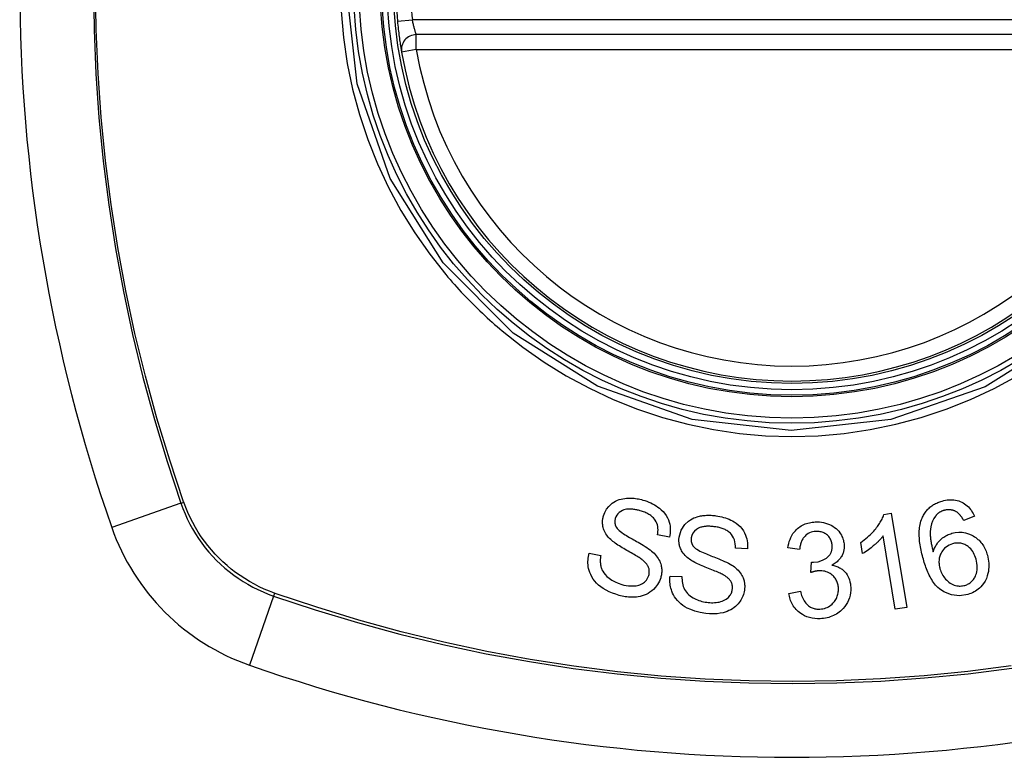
# Model space of a CAD drawing. Header units: inches. Extents: x 5 to 143, y 9 to 75.
# Tile 83 of 125: x 75.315 to 76.093, y 30.513 to 31.096. Entities that reach past the tile are written whole.
import ezdxf

# ---------------------------------------------------------------- set-up
doc = ezdxf.new("R2010")
doc.units = ezdxf.units.IN
doc.header["$MEASUREMENT"] = 0
doc.layers.add('Visible Edges(ANSI)', color=7, linetype='Continuous', lineweight=25)
doc.layers.add('Visible Tangent Edges(ANSI)', color=7, linetype='Continuous', lineweight=25)

msp = doc.modelspace()

# ---------------------------------------------------------------- linework, layer by layer
at = {"layer": 'Visible Edges(ANSI)'}
for p, q in [((76.22216, 31.08371), (75.62856, 31.08371)), ((75.99809, 30.70462), (76.00395, 30.70558)), ((76.00395, 30.70558), (76.01616, 30.63129)), ((76.06974, 30.7032), (76.06116, 30.69997)), ((75.82858, 30.68676), (75.81925, 30.68866)), ((75.9812, 30.67375), (75.97976, 30.68255)), ((76.00708, 30.6298), (75.99757, 30.68768)), ((75.89023, 30.67754), (75.88073, 30.67812)), ((75.93149, 30.67707), (75.92222, 30.6783)), ((75.76509, 30.67398), (75.77432, 30.67217)), ((75.94041, 30.65883), (75.941, 30.66693)), ((75.82914, 30.65605), (75.83853, 30.65554)), ((75.92298, 30.64234), (75.93211, 30.64397)), ((76.01616, 30.63129), (76.00708, 30.6298))]:
    msp.add_line(p, q, dxfattribs=at)
at = {"layer": 'Visible Edges(ANSI)', "flags": 128}
for points in [[(75.61368, 31.09444), (75.61383, 31.09284), (75.61399, 31.09125), (75.61416, 31.08968), (75.61433, 31.08812), (75.6145, 31.08659), (75.61468, 31.08509), (75.61486, 31.08363), (75.61505, 31.08221), (75.61523, 31.08085), (75.61541, 31.07954), (75.61559, 31.07829), (75.61576, 31.07712), (75.61593, 31.07602), (75.61608, 31.075), (75.61623, 31.07406), (75.61637, 31.0732), (75.61649, 31.07244), (75.6166, 31.07177), (75.6167, 31.0712), (75.61677, 31.07073), (75.61684, 31.07037), (75.61688, 31.0701), (75.61691, 31.06994), (75.61692, 31.06989)], [(75.77646, 30.70349), (75.77751, 30.7063), (75.779, 30.70892), (75.78068, 30.71106), (75.78223, 30.71259), (75.78348, 30.7136), (75.78474, 30.71446), (75.78606, 30.71521), (75.78746, 30.71586), (75.78891, 30.7164), (75.79038, 30.71683), (75.79183, 30.71715), (75.79325, 30.71737), (75.79462, 30.71752), (75.79593, 30.71759), (75.79717, 30.71762), (75.79835, 30.7176), (75.79952, 30.71754), (75.80069, 30.71744), (75.80186, 30.7173), (75.80302, 30.71713), (75.80418, 30.71692), (75.80533, 30.71667), (75.80647, 30.71639), (75.80761, 30.71608)], [(75.80761, 30.71608), (75.8092, 30.7156), (75.81077, 30.71506), (75.81232, 30.71447), (75.81384, 30.71381), (75.81532, 30.7131), (75.81677, 30.71232), (75.81818, 30.71147), (75.81954, 30.71056), (75.82087, 30.70956), (75.82221, 30.70842), (75.82355, 30.70711), (75.82484, 30.70562), (75.82604, 30.70393), (75.82706, 30.70213), (75.82785, 30.70037), (75.82843, 30.69867), (75.82883, 30.69706), (75.8291, 30.69555), (75.82925, 30.69408), (75.82931, 30.6926), (75.82926, 30.69113), (75.82912, 30.68967), (75.8289, 30.68821), (75.82858, 30.68676)], [(76.02832, 30.70185), (76.02868, 30.70265), (76.02907, 30.70344), (76.02948, 30.70422), (76.02992, 30.70498), (76.0304, 30.70572), (76.0309, 30.70645), (76.03143, 30.70716), (76.032, 30.70785), (76.03258, 30.70852), (76.0332, 30.70915), (76.03384, 30.70977), (76.03451, 30.71036), (76.0352, 30.71092), (76.03593, 30.71146), (76.03667, 30.71197), (76.03743, 30.71245), (76.03822, 30.7129), (76.03901, 30.71332), (76.03983, 30.71372), (76.04066, 30.71409), (76.0415, 30.71443), (76.04236, 30.71474), (76.04322, 30.71503), (76.04409, 30.71529)], [(76.04409, 30.71529), (76.0454, 30.71564), (76.04671, 30.71592), (76.04804, 30.71613), (76.04938, 30.71628), (76.05072, 30.71634), (76.05206, 30.71633), (76.05339, 30.71622), (76.0547, 30.71603), (76.05598, 30.71575), (76.05723, 30.71539), (76.05846, 30.71494), (76.05965, 30.7144), (76.0608, 30.71379), (76.0619, 30.71311), (76.06294, 30.71236), (76.06393, 30.71153), (76.06487, 30.71064), (76.06574, 30.7097), (76.06655, 30.70871), (76.0673, 30.70768), (76.06799, 30.7066), (76.06863, 30.7055), (76.06921, 30.70436), (76.06974, 30.7032)], [(75.80558, 30.70756), (75.80487, 30.70776), (75.80416, 30.70795), (75.80344, 30.70812), (75.80272, 30.70828), (75.802, 30.70843), (75.80128, 30.70856), (75.80055, 30.70867), (75.79982, 30.70877), (75.79908, 30.70885), (75.79834, 30.7089), (75.7976, 30.70893), (75.79686, 30.70893), (75.79612, 30.7089), (75.79539, 30.70884), (75.79464, 30.70874), (75.79372, 30.70856), (75.79264, 30.70824), (75.79143, 30.70776), (75.79015, 30.70707), (75.78895, 30.70623), (75.7879, 30.70524), (75.78701, 30.7041), (75.78632, 30.70286), (75.78583, 30.70151)], [(75.81925, 30.68866), (75.81945, 30.68996), (75.81956, 30.69127), (75.8196, 30.69259), (75.81953, 30.69391), (75.81936, 30.69521), (75.81907, 30.69649), (75.81866, 30.69774), (75.81812, 30.69895), (75.81747, 30.70008), (75.81677, 30.70106), (75.81605, 30.70189), (75.81535, 30.70259), (75.81466, 30.70319), (75.81393, 30.70374), (75.81318, 30.70427), (75.8124, 30.70475), (75.81159, 30.7052), (75.81077, 30.70562), (75.80993, 30.70601), (75.80908, 30.70637), (75.80822, 30.7067), (75.80735, 30.70701), (75.80647, 30.7073), (75.80558, 30.70756)], [(76.04562, 30.70788), (76.04529, 30.70778), (76.04496, 30.70768), (76.04463, 30.70756), (76.0443, 30.70744), (76.04398, 30.70731), (76.04366, 30.70717), (76.04335, 30.70702), (76.04304, 30.70687), (76.04273, 30.70671), (76.04243, 30.70654), (76.04214, 30.70636), (76.04185, 30.70617), (76.04156, 30.70598), (76.04128, 30.70577), (76.04101, 30.70557), (76.04075, 30.70535), (76.04049, 30.70513), (76.04024, 30.7049), (76.04, 30.70467), (76.03976, 30.70442), (76.03953, 30.70418), (76.03931, 30.70392), (76.03909, 30.70366), (76.03888, 30.70339)], [(76.05561, 30.70664), (76.05524, 30.70685), (76.05486, 30.70705), (76.05448, 30.70724), (76.05409, 30.70742), (76.05369, 30.70758), (76.05328, 30.70773), (76.05288, 30.70787), (76.05246, 30.70799), (76.05205, 30.7081), (76.05163, 30.70819), (76.05121, 30.70826), (76.05079, 30.70833), (76.05037, 30.70837), (76.04994, 30.7084), (76.04951, 30.70842), (76.04907, 30.70842), (76.04864, 30.7084), (76.0482, 30.70837), (76.04777, 30.70832), (76.04733, 30.70826), (76.0469, 30.70819), (76.04647, 30.7081), (76.04605, 30.708), (76.04562, 30.70788)], [(76.06116, 30.69997), (76.06098, 30.70028), (76.0608, 30.70059), (76.06062, 30.7009), (76.06043, 30.70122), (76.06024, 30.70153), (76.06004, 30.70184), (76.05984, 30.70215), (76.05963, 30.70246), (76.05942, 30.70276), (76.0592, 30.70306), (76.05898, 30.70336), (76.05876, 30.70365), (76.05853, 30.70394), (76.0583, 30.70422), (76.05806, 30.70449), (76.05782, 30.70476), (76.05757, 30.70502), (76.05731, 30.70527), (76.05705, 30.70553), (76.05678, 30.70577), (76.0565, 30.706), (76.05621, 30.70623), (76.05592, 30.70644), (76.05561, 30.70664)], [(75.78219, 30.68489), (75.78135, 30.68573), (75.78055, 30.6866), (75.77979, 30.6875), (75.77908, 30.68844), (75.77842, 30.68941), (75.77783, 30.69042), (75.77731, 30.69145), (75.77688, 30.69244), (75.77655, 30.69339), (75.77629, 30.69427), (75.7761, 30.69508), (75.77596, 30.69583), (75.77587, 30.6965), (75.7758, 30.69715), (75.77576, 30.69779), (75.77574, 30.69843), (75.77575, 30.69907), (75.77578, 30.69971), (75.77584, 30.70034), (75.77592, 30.70098), (75.77602, 30.70161), (75.77615, 30.70224), (75.77629, 30.70286), (75.77646, 30.70349)], [(75.78583, 30.70151), (75.78575, 30.70121), (75.78567, 30.70091), (75.78561, 30.7006), (75.78555, 30.70029), (75.78551, 30.69998), (75.78547, 30.69967), (75.78545, 30.69936), (75.78544, 30.69905), (75.78544, 30.69873), (75.78545, 30.69842), (75.78547, 30.69811), (75.7855, 30.6978), (75.78555, 30.69749), (75.78561, 30.69718), (75.78568, 30.69687), (75.78576, 30.69657), (75.78585, 30.69627), (75.78595, 30.69598), (75.78606, 30.69569), (75.78619, 30.6954), (75.78632, 30.69511), (75.78647, 30.69483), (75.78662, 30.69456), (75.78679, 30.69428)], [(75.83629, 30.68685), (75.83787, 30.69222), (75.84089, 30.69683), (75.84364, 30.69941), (75.84515, 30.70045), (75.84659, 30.70125), (75.84797, 30.7019), (75.84927, 30.7024), (75.85044, 30.70278), (75.85143, 30.70305), (75.85234, 30.70327), (75.85325, 30.70346), (75.85417, 30.70362), (75.85509, 30.70376), (75.85602, 30.70387), (75.85695, 30.70396), (75.85788, 30.70402), (75.85882, 30.70405), (75.85976, 30.70407), (75.8607, 30.70405), (75.86164, 30.70402), (75.86258, 30.70396), (75.86352, 30.70388), (75.86445, 30.70378), (75.86539, 30.70366)], [(75.86539, 30.70366), (75.86691, 30.70342), (75.86843, 30.70313), (75.86994, 30.70279), (75.87143, 30.7024), (75.8729, 30.70195), (75.87435, 30.70145), (75.87577, 30.70088), (75.87717, 30.70025), (75.87853, 30.69955), (75.87989, 30.69877), (75.88135, 30.69779), (75.88288, 30.69661), (75.88442, 30.69518), (75.88588, 30.69351), (75.8871, 30.69178), (75.88807, 30.69006), (75.88881, 30.68839), (75.88937, 30.68682), (75.88979, 30.6853), (75.89009, 30.68376), (75.89028, 30.68222), (75.89036, 30.68066), (75.89035, 30.6791), (75.89023, 30.67754)], [(75.92222, 30.6783), (75.92249, 30.68), (75.92286, 30.68169), (75.92333, 30.68335), (75.9239, 30.68498), (75.92458, 30.68657), (75.92538, 30.68811), (75.92627, 30.68954), (75.92719, 30.69079), (75.92812, 30.69187), (75.92904, 30.69281), (75.92993, 30.69361), (75.93082, 30.69434), (75.93175, 30.69501), (75.93272, 30.69562), (75.93373, 30.69619), (75.93477, 30.6967), (75.93585, 30.69715), (75.93695, 30.69754), (75.93807, 30.69788), (75.9392, 30.69816), (75.94035, 30.69839), (75.94152, 30.69856), (75.94269, 30.69869), (75.94387, 30.69877)], [(75.94387, 30.69877), (75.94551, 30.69879), (75.94715, 30.69872), (75.94877, 30.69855), (75.95037, 30.69826), (75.95195, 30.69788), (75.9535, 30.69738), (75.955, 30.69678), (75.95644, 30.6961), (75.95781, 30.69532), (75.95911, 30.69444), (75.96033, 30.69347), (75.96144, 30.69242), (75.9624, 30.69136), (75.96322, 30.69029), (75.96391, 30.68925), (75.96449, 30.68824), (75.96497, 30.68729), (75.96539, 30.68635), (75.96575, 30.68538), (75.96606, 30.68441), (75.9663, 30.68342), (75.96649, 30.68242), (75.96662, 30.6814), (75.9667, 30.68037)], [(75.97976, 30.68255), (75.98122, 30.68358), (75.9826, 30.6846), (75.98389, 30.68563), (75.98511, 30.68665), (75.98625, 30.68766), (75.98733, 30.68866), (75.98833, 30.68965), (75.98926, 30.69063), (75.99013, 30.69158), (75.99094, 30.69252), (75.99169, 30.69344), (75.99239, 30.69433), (75.99304, 30.69519), (75.99364, 30.69602), (75.99419, 30.69683), (75.99473, 30.69764), (75.99524, 30.69847), (75.99574, 30.69931), (75.99621, 30.70017), (75.99665, 30.70104), (75.99707, 30.70192), (75.99745, 30.70281), (75.99779, 30.70371), (75.99809, 30.70462)], [(76.02929, 30.66924), (76.02889, 30.67066), (76.02851, 30.67208), (76.02816, 30.6735), (76.02782, 30.67493), (76.02751, 30.67635), (76.02723, 30.67778), (76.02697, 30.6792), (76.02674, 30.68062), (76.02653, 30.68203), (76.02636, 30.68344), (76.02623, 30.68484), (76.02613, 30.68622), (76.02606, 30.6876), (76.02603, 30.68896), (76.02604, 30.69031), (76.0261, 30.69164), (76.02619, 30.69296), (76.02633, 30.69426), (76.02652, 30.69555), (76.02676, 30.69684), (76.02706, 30.69812), (76.02742, 30.69938), (76.02784, 30.70063), (76.02832, 30.70185)], [(76.03888, 30.70339), (76.03758, 30.70147), (76.03654, 30.6994), (76.03576, 30.69723), (76.03521, 30.69501), (76.03489, 30.69293), (76.03473, 30.69112), (76.0347, 30.68966), (76.03472, 30.68862), (76.03476, 30.6878), (76.03483, 30.68696), (76.03491, 30.68611), (76.035, 30.68526), (76.03512, 30.68441), (76.03524, 30.68355), (76.03539, 30.68269), (76.03554, 30.68183), (76.03571, 30.68097), (76.03588, 30.68012), (76.03607, 30.67927), (76.03627, 30.67843), (76.03647, 30.6776), (76.03667, 30.67678), (76.03689, 30.67597), (76.0371, 30.67517)], [(75.78679, 30.69428), (75.78734, 30.69354), (75.78808, 30.69276), (75.78897, 30.69196), (75.79, 30.69113), (75.79112, 30.6903), (75.7923, 30.68949), (75.79351, 30.68871), (75.7947, 30.68796), (75.79585, 30.68727), (75.79698, 30.6866), (75.7981, 30.68596), (75.79923, 30.68533), (75.80036, 30.6847), (75.80151, 30.68406), (75.80269, 30.6834), (75.80391, 30.68272), (75.80518, 30.68199), (75.80651, 30.6812), (75.8079, 30.68036), (75.80933, 30.67947), (75.81076, 30.67855), (75.81212, 30.67762), (75.81338, 30.6767), (75.8145, 30.67581)], [(75.86456, 30.69494), (75.86391, 30.69503), (75.86325, 30.69511), (75.86259, 30.69517), (75.86193, 30.69523), (75.86127, 30.69528), (75.86061, 30.69531), (75.85995, 30.69533), (75.85929, 30.69534), (75.85862, 30.69533), (75.85796, 30.6953), (75.8573, 30.69526), (75.85663, 30.6952), (75.85598, 30.69511), (75.85533, 30.69501), (75.85468, 30.69488), (75.85404, 30.69472), (75.85341, 30.69454), (75.85276, 30.69431), (75.85166, 30.69382), (75.85012, 30.69289), (75.84852, 30.69156), (75.84723, 30.68997), (75.84633, 30.68816), (75.84584, 30.6862)], [(75.88073, 30.67812), (75.88073, 30.67976), (75.88061, 30.68139), (75.88035, 30.68301), (75.87993, 30.68459), (75.87934, 30.68612), (75.87856, 30.68757), (75.87767, 30.68883), (75.87679, 30.68981), (75.87602, 30.69053), (75.87538, 30.69104), (75.87471, 30.69152), (75.87401, 30.69195), (75.8733, 30.69236), (75.87256, 30.69272), (75.8718, 30.69306), (75.87104, 30.69337), (75.87025, 30.69365), (75.86946, 30.6939), (75.86865, 30.69413), (75.86784, 30.69433), (75.86703, 30.69451), (75.86621, 30.69467), (75.86539, 30.69482), (75.86456, 30.69494)], [(75.94439, 30.69124), (75.94309, 30.69112), (75.94181, 30.6909), (75.94057, 30.69056), (75.93937, 30.6901), (75.93823, 30.68952), (75.93723, 30.68887), (75.93641, 30.68821), (75.93577, 30.68761), (75.93526, 30.68707), (75.9348, 30.68651), (75.93437, 30.68592), (75.93398, 30.68532), (75.93362, 30.68469), (75.93329, 30.68405), (75.933, 30.68339), (75.93273, 30.68272), (75.9325, 30.68203), (75.93228, 30.68134), (75.9321, 30.68063), (75.93193, 30.67993), (75.93179, 30.67921), (75.93167, 30.6785), (75.93157, 30.67778), (75.93149, 30.67707)], [(75.95721, 30.6801), (75.95716, 30.68087), (75.95706, 30.68163), (75.95692, 30.68239), (75.95673, 30.68313), (75.95649, 30.68386), (75.9562, 30.68458), (75.95586, 30.68526), (75.95547, 30.68593), (75.95503, 30.68656), (75.95454, 30.68718), (75.95401, 30.68776), (75.95342, 30.68831), (75.9528, 30.68883), (75.95214, 30.6893), (75.95146, 30.68972), (75.95074, 30.69009), (75.95001, 30.69041), (75.94924, 30.69067), (75.94846, 30.69089), (75.94766, 30.69105), (75.94685, 30.69116), (75.94603, 30.69123), (75.94521, 30.69125), (75.94439, 30.69124)], [(76.05188, 30.68981), (76.05453, 30.69041), (76.05723, 30.69069), (76.05994, 30.6906), (76.06259, 30.69016), (76.06505, 30.68942), (76.06708, 30.68856), (76.06864, 30.68773), (76.06972, 30.68708), (76.07067, 30.68643), (76.07158, 30.68575), (76.07245, 30.68501), (76.07327, 30.68424), (76.07406, 30.68343), (76.07481, 30.68257), (76.07552, 30.68167), (76.07617, 30.68075), (76.07679, 30.6798), (76.07735, 30.67883), (76.07787, 30.67783), (76.07836, 30.67681), (76.0788, 30.67577), (76.0792, 30.67472), (76.07956, 30.67365), (76.07989, 30.67257)], [(75.80675, 30.66911), (75.80614, 30.66956), (75.80543, 30.67004), (75.80464, 30.67056), (75.80375, 30.67111), (75.8028, 30.67169), (75.80178, 30.6723), (75.80071, 30.67293), (75.79959, 30.67358), (75.79844, 30.67425), (75.79726, 30.67493), (75.79606, 30.67563), (75.79485, 30.67633), (75.79365, 30.67703), (75.79245, 30.67774), (75.79128, 30.67844), (75.79013, 30.67914), (75.78903, 30.67983), (75.78796, 30.68052), (75.7869, 30.68122), (75.78585, 30.68194), (75.78484, 30.68268), (75.78388, 30.68342), (75.78299, 30.68416), (75.78219, 30.68489)], [(75.84456, 30.66924), (75.8436, 30.66995), (75.84268, 30.6707), (75.8418, 30.67149), (75.84097, 30.67232), (75.84019, 30.67319), (75.83946, 30.67411), (75.8388, 30.67507), (75.83823, 30.676), (75.83777, 30.67689), (75.83739, 30.67773), (75.83709, 30.67851), (75.83685, 30.67923), (75.83667, 30.67988), (75.83651, 30.68051), (75.83639, 30.68114), (75.83628, 30.68177), (75.8362, 30.6824), (75.83615, 30.68303), (75.83612, 30.68367), (75.83611, 30.6843), (75.83612, 30.68494), (75.83616, 30.68557), (75.83622, 30.68621), (75.83629, 30.68685)], [(75.84584, 30.6862), (75.8458, 30.68589), (75.84577, 30.68558), (75.84575, 30.68527), (75.84574, 30.68496), (75.84574, 30.68464), (75.84575, 30.68433), (75.84577, 30.68402), (75.8458, 30.68371), (75.84584, 30.6834), (75.8459, 30.68309), (75.84596, 30.68278), (75.84604, 30.68248), (75.84613, 30.68218), (75.84623, 30.68188), (75.84634, 30.68159), (75.84646, 30.6813), (75.84659, 30.68102), (75.84673, 30.68074), (75.84689, 30.68046), (75.84705, 30.6802), (75.84722, 30.67993), (75.84741, 30.67967), (75.8476, 30.67942), (75.8478, 30.67917)], [(75.99757, 30.68768), (75.99716, 30.68715), (75.99674, 30.68663), (75.99631, 30.68611), (75.99586, 30.6856), (75.9954, 30.6851), (75.99493, 30.6846), (75.99446, 30.68411), (75.99397, 30.68362), (75.99348, 30.68314), (75.99299, 30.68267), (75.99249, 30.68221), (75.99199, 30.68175), (75.99148, 30.6813), (75.99098, 30.68086), (75.99039, 30.68036), (75.98969, 30.67978), (75.98888, 30.67911), (75.98798, 30.67839), (75.98699, 30.67763), (75.98593, 30.67684), (75.98481, 30.67605), (75.98364, 30.67525), (75.98244, 30.67448), (75.9812, 30.67375)], [(76.0371, 30.67517), (76.03734, 30.67591), (76.0376, 30.67663), (76.03788, 30.67735), (76.03819, 30.67806), (76.03852, 30.67877), (76.03887, 30.67946), (76.03925, 30.68014), (76.03966, 30.68081), (76.0401, 30.68148), (76.04058, 30.68215), (76.04111, 30.68281), (76.04169, 30.68348), (76.04232, 30.68414), (76.043, 30.6848), (76.04375, 30.68546), (76.04455, 30.68611), (76.04537, 30.68671), (76.04623, 30.68728), (76.04711, 30.68781), (76.04802, 30.6883), (76.04895, 30.68875), (76.04991, 30.68915), (76.05088, 30.6895), (76.05188, 30.68981)], [(75.8145, 30.67581), (75.81548, 30.67492), (75.81642, 30.674), (75.81732, 30.67304), (75.81817, 30.67204), (75.81897, 30.67099), (75.81969, 30.66991), (75.82035, 30.66879), (75.82091, 30.66768), (75.82135, 30.66662), (75.82171, 30.66561), (75.82198, 30.66465), (75.82218, 30.66376), (75.82232, 30.66293), (75.82242, 30.66217), (75.82248, 30.66141), (75.82251, 30.66066), (75.82251, 30.65991), (75.82248, 30.65916), (75.82243, 30.65841), (75.82234, 30.65766), (75.82222, 30.65692), (75.82207, 30.65618), (75.8219, 30.65545), (75.82171, 30.65471)], [(75.8478, 30.67917), (75.84847, 30.6785), (75.84932, 30.67782), (75.85034, 30.67714), (75.85149, 30.67646), (75.85273, 30.67579), (75.85401, 30.67515), (75.85531, 30.67455), (75.85657, 30.67399), (75.85779, 30.67347), (75.85898, 30.67298), (75.86017, 30.67251), (75.86136, 30.67204), (75.86257, 30.67158), (75.86379, 30.67111), (75.86505, 30.67062), (75.86636, 30.6701), (75.86772, 30.66955), (75.86916, 30.66896), (75.87066, 30.66832), (75.87221, 30.66764), (75.87374, 30.66692), (75.87522, 30.66619), (75.87659, 30.66546), (75.87781, 30.66473)], [(75.94249, 30.66688), (75.94618, 30.66738), (75.94964, 30.66854), (75.95265, 30.67026), (75.95434, 30.67166), (75.95483, 30.67219), (75.95512, 30.67255), (75.95538, 30.67291), (75.95563, 30.67328), (75.95586, 30.67366), (75.95607, 30.67405), (75.95626, 30.67445), (75.95643, 30.67486), (75.95659, 30.67527), (75.95673, 30.6757), (75.95685, 30.67613), (75.95695, 30.67656), (75.95704, 30.677), (75.95711, 30.67744), (75.95716, 30.67788), (75.9572, 30.67832), (75.95722, 30.67877), (75.95723, 30.67921), (75.95723, 30.67966), (75.95721, 30.6801)], [(75.9667, 30.68037), (75.96672, 30.67968), (75.96671, 30.67899), (75.96668, 30.67831), (75.96661, 30.67762), (75.96652, 30.67694), (75.96639, 30.67626), (75.96624, 30.67558), (75.96606, 30.67492), (75.96584, 30.67426), (75.9656, 30.67361), (75.96532, 30.67296), (75.965, 30.67228), (75.96462, 30.67158), (75.96419, 30.67087), (75.9637, 30.67015), (75.96314, 30.66943), (75.96251, 30.66871), (75.96183, 30.66802), (75.96112, 30.66738), (75.96037, 30.66677), (75.95959, 30.6662), (75.95878, 30.66566), (75.95794, 30.66517), (75.95707, 30.6647)], [(76.0523, 30.68149), (76.05092, 30.68103), (76.0496, 30.68045), (76.04835, 30.67974), (76.04719, 30.67892), (76.04613, 30.67798), (76.04519, 30.67697), (76.04442, 30.67597), (76.0438, 30.67503), (76.04333, 30.67419), (76.04295, 30.67341), (76.04262, 30.67262), (76.04233, 30.67182), (76.0421, 30.67101), (76.04191, 30.67018), (76.04177, 30.66934), (76.04167, 30.66849), (76.04163, 30.66764), (76.04163, 30.66679), (76.04167, 30.66595), (76.04175, 30.6651), (76.04187, 30.66426), (76.04202, 30.66343), (76.04221, 30.6626), (76.04243, 30.66177)], [(76.07093, 30.66941), (76.07054, 30.67066), (76.07009, 30.67189), (76.06956, 30.6731), (76.06897, 30.67427), (76.0683, 30.67539), (76.06755, 30.67647), (76.06671, 30.67747), (76.06578, 30.67841), (76.06479, 30.67924), (76.06382, 30.67992), (76.06291, 30.68046), (76.06207, 30.68088), (76.06131, 30.6812), (76.06053, 30.68148), (76.05974, 30.68171), (76.05893, 30.68189), (76.0581, 30.68202), (76.05727, 30.68209), (76.05644, 30.68211), (76.0556, 30.68208), (76.05477, 30.682), (76.05394, 30.68187), (76.05311, 30.6817), (76.0523, 30.68149)], [(75.78886, 30.64076), (75.7862, 30.64158), (75.78357, 30.64253), (75.78099, 30.64361), (75.77851, 30.64485), (75.77623, 30.64617), (75.77428, 30.64752), (75.77259, 30.64889), (75.77106, 30.65034), (75.76966, 30.6519), (75.7684, 30.65358), (75.76729, 30.65535), (75.7664, 30.65712), (75.7657, 30.65884), (75.76517, 30.66048), (75.76478, 30.66202), (75.76452, 30.66343), (75.76435, 30.66476), (75.76425, 30.66609), (75.76422, 30.66742), (75.76426, 30.66874), (75.76437, 30.67006), (75.76455, 30.67137), (75.76479, 30.67268), (75.76509, 30.67398)], [(75.77432, 30.67217), (75.77421, 30.67144), (75.77412, 30.67071), (75.77405, 30.66998), (75.774, 30.66925), (75.77397, 30.66851), (75.77396, 30.66778), (75.77397, 30.66705), (75.77402, 30.66631), (75.77408, 30.66558), (75.77418, 30.66485), (75.77431, 30.66413), (75.77447, 30.66341), (75.77467, 30.6627), (75.77493, 30.66193), (75.77532, 30.66097), (75.77591, 30.65985), (75.77672, 30.65859), (75.7778, 30.65723), (75.77923, 30.65575), (75.78103, 30.65422), (75.78321, 30.65272), (75.78565, 30.65138), (75.78821, 30.65028), (75.79087, 30.6494)], [(75.81229, 30.65652), (75.81248, 30.65724), (75.81261, 30.65796), (75.8127, 30.65869), (75.81273, 30.65943), (75.8127, 30.66017), (75.81262, 30.6609), (75.81248, 30.66162), (75.8123, 30.66229), (75.81209, 30.6629), (75.81185, 30.66347), (75.81159, 30.66398), (75.81131, 30.66446), (75.81102, 30.66491), (75.8107, 30.66534), (75.81037, 30.66577), (75.81002, 30.66618), (75.80965, 30.66659), (75.80926, 30.66698), (75.80886, 30.66736), (75.80845, 30.66774), (75.80803, 30.6681), (75.80761, 30.66845), (75.80718, 30.66879), (75.80675, 30.66911)], [(75.87107, 30.65702), (75.8704, 30.65738), (75.86963, 30.65776), (75.86877, 30.65817), (75.86782, 30.65859), (75.86679, 30.65904), (75.86569, 30.6595), (75.86454, 30.65998), (75.86334, 30.66047), (75.8621, 30.66097), (75.86083, 30.66148), (75.85955, 30.662), (75.85826, 30.66252), (75.85697, 30.66305), (75.85569, 30.66359), (75.85443, 30.66412), (75.8532, 30.66465), (75.85202, 30.66518), (75.85087, 30.66571), (75.84972, 30.66626), (75.84858, 30.66683), (75.84748, 30.66742), (75.84643, 30.66802), (75.84545, 30.66863), (75.84456, 30.66924)], [(75.941, 30.66693), (75.94106, 30.66692), (75.94112, 30.66692), (75.94119, 30.66692), (75.94125, 30.66691), (75.94131, 30.66691), (75.94138, 30.6669), (75.94144, 30.6669), (75.9415, 30.6669), (75.94157, 30.66689), (75.94163, 30.66689), (75.94169, 30.66689), (75.94176, 30.66689), (75.94182, 30.66688), (75.94188, 30.66688), (75.94194, 30.66688), (75.942, 30.66688), (75.94206, 30.66688), (75.94213, 30.66688), (75.94219, 30.66688), (75.94225, 30.66688), (75.94231, 30.66688), (75.94237, 30.66688), (75.94243, 30.66688), (75.94249, 30.66688)], [(76.06437, 30.64148), (76.05789, 30.64041), (76.05144, 30.64107), (76.04559, 30.64343), (76.042, 30.64589), (76.04084, 30.64693), (76.03991, 30.64789), (76.03902, 30.64889), (76.03818, 30.64993), (76.03738, 30.651), (76.03663, 30.6521), (76.03592, 30.65322), (76.03526, 30.65435), (76.03462, 30.65551), (76.03401, 30.6567), (76.03342, 30.65791), (76.03287, 30.65914), (76.03234, 30.66039), (76.03183, 30.66164), (76.03135, 30.66291), (76.03089, 30.66418), (76.03046, 30.66545), (76.03005, 30.66672), (76.02966, 30.66799), (76.02929, 30.66924)], [(76.06207, 30.64867), (76.06281, 30.6489), (76.06354, 30.64918), (76.06424, 30.64949), (76.06492, 30.64985), (76.06558, 30.65025), (76.06622, 30.65069), (76.06683, 30.65117), (76.0674, 30.65168), (76.06794, 30.65223), (76.06844, 30.65281), (76.06891, 30.65341), (76.06935, 30.65403), (76.06975, 30.65468), (76.07012, 30.65534), (76.07046, 30.65603), (76.07084, 30.6569), (76.07123, 30.65802), (76.07158, 30.65938), (76.07183, 30.66098), (76.07193, 30.66268), (76.07187, 30.66439), (76.07167, 30.66608), (76.07135, 30.66776), (76.07093, 30.66941)], [(76.07989, 30.67257), (76.0803, 30.67099), (76.08063, 30.6694), (76.08086, 30.66779), (76.08101, 30.66617), (76.08106, 30.66454), (76.08102, 30.66291), (76.08089, 30.66129), (76.08066, 30.65967), (76.08031, 30.65799), (76.0798, 30.65613), (76.07907, 30.65415), (76.07809, 30.6521), (76.07693, 30.65023), (76.07576, 30.64869), (76.07464, 30.64745), (76.07364, 30.64649), (76.07263, 30.64564), (76.07158, 30.64485), (76.07047, 30.64413), (76.06932, 30.64347), (76.06813, 30.64287), (76.0669, 30.64234), (76.06565, 30.64188), (76.06437, 30.64148)], [(75.87781, 30.66473), (75.87891, 30.66399), (75.87998, 30.66321), (75.881, 30.66237), (75.88199, 30.6615), (75.88292, 30.66057), (75.88379, 30.6596), (75.8846, 30.65858), (75.88531, 30.65755), (75.8859, 30.65655), (75.88639, 30.65559), (75.88679, 30.65468), (75.88711, 30.65382), (75.88736, 30.65302), (75.88756, 30.65228), (75.88773, 30.65155), (75.88786, 30.65081), (75.88797, 30.65007), (75.88804, 30.64933), (75.88808, 30.64858), (75.8881, 30.64784), (75.88809, 30.64709), (75.88804, 30.64634), (75.88798, 30.64559), (75.88789, 30.64485)], [(75.94681, 30.66016), (75.94654, 30.66014), (75.94628, 30.66012), (75.94601, 30.6601), (75.94575, 30.66007), (75.94548, 30.66004), (75.94522, 30.66), (75.94495, 30.65996), (75.94468, 30.65991), (75.94441, 30.65986), (75.94414, 30.65981), (75.94386, 30.65976), (75.94359, 30.6597), (75.94332, 30.65964), (75.94305, 30.65957), (75.94278, 30.65951), (75.94251, 30.65944), (75.94224, 30.65937), (75.94197, 30.65929), (75.9417, 30.65922), (75.94144, 30.65914), (75.94118, 30.65907), (75.94092, 30.65899), (75.94066, 30.65891), (75.94041, 30.65883)], [(75.96216, 30.64628), (75.96211, 30.64713), (75.96201, 30.64797), (75.96187, 30.64881), (75.96168, 30.64963), (75.96145, 30.65045), (75.96118, 30.65125), (75.96085, 30.65204), (75.96047, 30.65281), (75.96005, 30.65355), (75.95957, 30.65426), (75.95906, 30.65494), (75.9585, 30.65559), (75.95789, 30.65621), (75.95722, 30.65682), (75.95645, 30.65743), (75.95559, 30.65802), (75.95464, 30.65857), (75.9536, 30.65906), (75.95253, 30.65946), (75.95142, 30.65977), (75.95029, 30.65999), (75.94913, 30.66012), (75.94797, 30.66018), (75.94681, 30.66016)], [(75.95707, 30.6647), (75.95786, 30.66454), (75.95864, 30.66436), (75.9594, 30.66415), (75.96016, 30.66391), (75.96091, 30.66364), (75.96164, 30.66334), (75.96235, 30.66301), (75.96306, 30.66264), (75.96374, 30.66224), (75.9644, 30.66182), (75.96504, 30.66136), (75.96565, 30.66088), (75.96623, 30.66036), (75.96683, 30.65979), (75.96749, 30.65906), (75.96821, 30.65818), (75.96895, 30.65711), (75.96967, 30.65587), (75.97033, 30.65446), (75.97087, 30.653), (75.97129, 30.65151), (75.9716, 30.64999), (75.9718, 30.64846), (75.97192, 30.64691)], [(76.04243, 30.66177), (76.04278, 30.66067), (76.04319, 30.65959), (76.04365, 30.65853), (76.04417, 30.6575), (76.04475, 30.65649), (76.0454, 30.6555), (76.04612, 30.65452), (76.04689, 30.65359), (76.04772, 30.6527), (76.04859, 30.65188), (76.04951, 30.65113), (76.05048, 30.65044), (76.05151, 30.64984), (76.05259, 30.64932), (76.05367, 30.64891), (76.05472, 30.6486), (76.05574, 30.64838), (76.0567, 30.64824), (76.05762, 30.64816), (76.05851, 30.64814), (76.05941, 30.64819), (76.06031, 30.64829), (76.06119, 30.64845), (76.06207, 30.64867)], [(75.82171, 30.65471), (75.8207, 30.65195), (75.81928, 30.64936), (75.81762, 30.64714), (75.81599, 30.64543), (75.81459, 30.64422), (75.81322, 30.64321), (75.81177, 30.64232), (75.81024, 30.64155), (75.80863, 30.64089), (75.80703, 30.64037), (75.80546, 30.63996), (75.80394, 30.63967), (75.80249, 30.63947), (75.80114, 30.63934), (75.79989, 30.63928), (75.79865, 30.63927), (75.79741, 30.6393), (75.79618, 30.63939), (75.79494, 30.63951), (75.79371, 30.63968), (75.79249, 30.63989), (75.79127, 30.64015), (75.79006, 30.64043), (75.78886, 30.64076)], [(75.79087, 30.6494), (75.79261, 30.64895), (75.79437, 30.64859), (75.79615, 30.64833), (75.79794, 30.64819), (75.79961, 30.64818), (75.80106, 30.64826), (75.80229, 30.64842), (75.80334, 30.64861), (75.80436, 30.64887), (75.80535, 30.64919), (75.8063, 30.64959), (75.80722, 30.65006), (75.80808, 30.65061), (75.80882, 30.65119), (75.80945, 30.65176), (75.80997, 30.65231), (75.81039, 30.6528), (75.81076, 30.65329), (75.81109, 30.65379), (75.81139, 30.65431), (75.81166, 30.65484), (75.8119, 30.65538), (75.81211, 30.65594), (75.81229, 30.65652)], [(75.8573, 30.62646), (75.85295, 30.62722), (75.8488, 30.62829), (75.8454, 30.62948), (75.84275, 30.63069), (75.84077, 30.63179), (75.83915, 30.63286), (75.83763, 30.63404), (75.83621, 30.63532), (75.8349, 30.6367), (75.8337, 30.63819), (75.83268, 30.6397), (75.83183, 30.64118), (75.83113, 30.64261), (75.83057, 30.64397), (75.83013, 30.64524), (75.82978, 30.64643), (75.8295, 30.64761), (75.82928, 30.64881), (75.82912, 30.65), (75.82901, 30.65121), (75.82897, 30.65241), (75.82897, 30.65362), (75.82903, 30.65483), (75.82914, 30.65605)], [(75.83853, 30.65554), (75.83853, 30.65425), (75.83859, 30.65296), (75.83871, 30.65167), (75.83891, 30.65038), (75.83918, 30.64912), (75.83954, 30.64787), (75.83999, 30.64667), (75.84054, 30.64551), (75.84121, 30.6444), (75.84201, 30.64331), (75.84295, 30.64226), (75.84398, 30.6413), (75.84506, 30.64042), (75.84617, 30.63963), (75.84729, 30.63892), (75.84841, 30.6383), (75.84954, 30.63774), (75.8507, 30.63723), (75.85189, 30.63678), (75.85309, 30.63639), (75.85432, 30.63604), (75.85556, 30.63574), (75.85682, 30.6355), (75.85808, 30.6353)], [(75.87831, 30.64533), (75.87839, 30.64602), (75.87842, 30.64673), (75.87841, 30.64743), (75.87835, 30.64813), (75.87824, 30.64882), (75.87808, 30.64951), (75.87787, 30.65018), (75.87762, 30.65081), (75.87735, 30.65139), (75.87705, 30.65192), (75.87672, 30.65241), (75.87638, 30.65287), (75.87603, 30.65329), (75.87565, 30.6537), (75.87525, 30.65409), (75.87484, 30.65447), (75.8744, 30.65484), (75.87395, 30.65519), (75.87349, 30.65553), (75.87302, 30.65585), (75.87254, 30.65617), (75.87205, 30.65646), (75.87156, 30.65675), (75.87107, 30.65702)], [(75.88789, 30.64485), (75.88769, 30.64368), (75.88742, 30.64252), (75.88709, 30.64138), (75.88668, 30.64026), (75.88621, 30.63917), (75.88568, 30.6381), (75.88508, 30.63707), (75.88442, 30.63606), (75.88369, 30.63507), (75.88285, 30.63407), (75.88191, 30.63307), (75.88085, 30.63208), (75.87966, 30.63112), (75.87837, 30.63022), (75.87701, 30.62942), (75.8756, 30.62871), (75.87414, 30.62809), (75.87263, 30.62756), (75.87095, 30.62707), (75.86882, 30.6266), (75.86624, 30.62623), (75.86328, 30.62607), (75.86029, 30.62615), (75.8573, 30.62646)], [(75.85808, 30.6353), (75.85932, 30.63514), (75.86055, 30.63504), (75.86179, 30.63497), (75.86304, 30.63496), (75.86428, 30.63501), (75.86551, 30.63511), (75.86674, 30.63527), (75.86795, 30.6355), (75.86913, 30.63579), (75.87029, 30.63616), (75.87142, 30.6366), (75.8725, 30.63713), (75.87353, 30.63775), (75.87447, 30.63845), (75.87526, 30.63918), (75.87592, 30.63992), (75.87646, 30.64062), (75.87688, 30.64127), (75.87724, 30.64191), (75.87755, 30.64256), (75.87781, 30.64323), (75.87802, 30.64391), (75.87819, 30.64461), (75.87831, 30.64533)], [(75.93211, 30.64397), (75.93241, 30.64288), (75.93273, 30.64178), (75.9331, 30.64069), (75.93351, 30.63962), (75.93396, 30.63857), (75.93446, 30.63755), (75.93502, 30.63655), (75.93564, 30.63559), (75.93633, 30.63467), (75.93709, 30.63382), (75.93787, 30.63307), (75.93864, 30.63246), (75.93938, 30.63195), (75.94007, 30.63154), (75.94075, 30.63119), (75.94144, 30.63088), (75.94215, 30.63062), (75.94288, 30.6304), (75.94362, 30.63021), (75.94437, 30.63007), (75.94514, 30.62998), (75.94592, 30.62992), (75.9467, 30.6299), (75.94747, 30.62992)], [(75.94747, 30.62992), (75.94868, 30.63001), (75.94988, 30.63019), (75.95105, 30.63046), (75.95219, 30.63082), (75.95329, 30.63127), (75.95434, 30.6318), (75.95535, 30.63242), (75.95629, 30.63311), (75.95712, 30.63382), (75.95786, 30.63454), (75.95851, 30.63526), (75.9591, 30.63599), (75.95963, 30.63674), (75.96012, 30.63751), (75.96056, 30.63832), (75.96095, 30.63915), (75.96129, 30.64), (75.96157, 30.64088), (75.9618, 30.64176), (75.96197, 30.64265), (75.96209, 30.64355), (75.96216, 30.64446), (75.96218, 30.64537), (75.96216, 30.64628)], [(75.97192, 30.64691), (75.97194, 30.64488), (75.97178, 30.64287), (75.97145, 30.64087), (75.97093, 30.63891), (75.97023, 30.63701), (75.96935, 30.63517), (75.9683, 30.63343), (75.96717, 30.63187), (75.96601, 30.6305), (75.96487, 30.62932), (75.96381, 30.62836), (75.96279, 30.62751), (75.96172, 30.62673), (75.9606, 30.62601), (75.95945, 30.62535), (75.95825, 30.62475), (75.95701, 30.62422), (75.95575, 30.62376), (75.95446, 30.62336), (75.95315, 30.62303), (75.95183, 30.62276), (75.95048, 30.62256), (75.94913, 30.62241), (75.94777, 30.62232)], [(75.94777, 30.62232), (75.94563, 30.62229), (75.94349, 30.62242), (75.94137, 30.62271), (75.93929, 30.62319), (75.93727, 30.62385), (75.93541, 30.62466), (75.9338, 30.62553), (75.93244, 30.62642), (75.93132, 30.62726), (75.93039, 30.62805), (75.92952, 30.62887), (75.9287, 30.62972), (75.92793, 30.63062), (75.9272, 30.63155), (75.92653, 30.63253), (75.92592, 30.63354), (75.92536, 30.63457), (75.92486, 30.63563), (75.92441, 30.63671), (75.92402, 30.63781), (75.92369, 30.63892), (75.9234, 30.64005), (75.92317, 30.64119), (75.92298, 30.64234)]]:
    msp.add_lwpolyline(points, dxfattribs=at)
at = {"layer": 'Visible Edges(ANSI)'}
for radius in [0.31988, 0.31496]:
    msp.add_circle((75.92536, 31.12308), radius, dxfattribs=at)
for centre, radius, start, end in [((76.61434, 31.12308), 1.29921, 160.73366, 199.26634), ((75.92536, 31.12308), 0.31299, 174.74991, 185.25009), ((75.62856, 31.0719), 0.01181, 90, 189.78402), ((75.92536, 31.12308), 0.31299, 189.78402, 350.21598), ((75.55513, 30.75285), 0.17717, 199.26634, 250.73366), ((75.92536, 31.81205), 1.29921, 250.73366, 289.26634)]:
    msp.add_arc(centre, radius, start, end, dxfattribs=at)
at = {"layer": 'Visible Tangent Edges(ANSI)'}
for p, q in [((75.61368, 31.09444), (75.62544, 31.09552)), ((76.22528, 31.09552), (75.62544, 31.09552)), ((75.62856, 31.0719), (75.62856, 31.08371)), ((75.62856, 31.0719), (75.61692, 31.06989)), ((75.62856, 31.0719), (76.22216, 31.0719)), ((75.44254, 30.71349), (75.38789, 30.69439)), ((75.4448, 30.71427), (75.44463, 30.71474)), ((75.51578, 30.64026), (75.49667, 30.5856)), ((75.51702, 30.64235), (75.51655, 30.64252))]:
    msp.add_line(p, q, dxfattribs=at)
at = {"layer": 'Visible Tangent Edges(ANSI)', "flags": 128}
for points in [[(76.14496, 30.84739), (76.07812, 30.80557), (76.00352, 30.7796), (75.9249, 30.77087), (75.84652, 30.77977), (75.77183, 30.80598), (75.70517, 30.84787), (75.64969, 30.90347), (75.6079, 30.9702), (75.58194, 31.04477), (75.57313, 31.12337), (75.58201, 31.20184), (75.60815, 31.27642), (75.65015, 31.34326), (75.70578, 31.39877), (75.77258, 31.44058), (75.84717, 31.46653), (75.92577, 31.47531), (76.00421, 31.4664), (76.07883, 31.44024), (76.14559, 31.39825)], [(75.37337, 31.12229), (75.37388, 31.08758), (75.37535, 31.05288), (75.37779, 31.01821), (75.38119, 30.98364), (75.38554, 30.94918), (75.39085, 30.91489), (75.39712, 30.88076), (75.40433, 30.84682), (75.41249, 30.8131), (75.42158, 30.77962), (75.4316, 30.74641), (75.44254, 30.71349)], [(75.44463, 30.71474), (75.43365, 30.74753), (75.42358, 30.78062), (75.41443, 30.81398), (75.40623, 30.84758), (75.39896, 30.88142), (75.39265, 30.91544), (75.3873, 30.94963), (75.3829, 30.98399), (75.37947, 31.01848), (75.37701, 31.05305), (75.37552, 31.08767), (75.37502, 31.1223)], [(75.56917, 31.10221), (75.571, 31.08152), (75.57404, 31.061), (75.57826, 31.04069), (75.58364, 31.02068), (75.59017, 31.00101), (75.59783, 30.98177), (75.6066, 30.963), (75.61644, 30.94479), (75.62729, 30.92723), (75.63913, 30.91035), (75.6519, 30.8942)], [(75.62856, 31.08371), (75.62855, 31.08373), (75.62852, 31.08381), (75.62848, 31.08394), (75.62842, 31.08411), (75.62834, 31.08434), (75.62825, 31.08461), (75.62815, 31.08493), (75.62803, 31.0853), (75.6279, 31.08571), (75.62775, 31.08616), (75.6276, 31.08666), (75.62744, 31.08719), (75.62728, 31.08775), (75.62711, 31.08835), (75.62693, 31.08898), (75.62676, 31.08964), (75.62658, 31.09032), (75.62641, 31.09102), (75.62623, 31.09174), (75.62606, 31.09248), (75.6259, 31.09323), (75.62574, 31.09399), (75.62559, 31.09475), (75.62544, 31.09552)], [(75.6519, 30.8942), (75.6536, 30.8922), (75.65531, 30.8902), (75.65704, 30.88822), (75.65878, 30.88625), (75.66053, 30.88429), (75.6623, 30.88235), (75.66408, 30.88041), (75.66588, 30.87849), (75.66769, 30.87659), (75.66952, 30.87469), (75.67136, 30.87282), (75.67321, 30.87095), (75.67508, 30.8691), (75.67696, 30.86726), (75.67885, 30.86543), (75.68076, 30.86362), (75.68268, 30.86182), (75.68461, 30.86003), (75.68656, 30.85826), (75.68852, 30.85651), (75.69049, 30.85476), (75.69248, 30.85303), (75.69447, 30.85132), (75.69649, 30.84962)], [(75.69649, 30.84962), (75.71267, 30.83682), (75.72956, 30.82498), (75.7471, 30.81415), (75.76532, 30.80434), (75.78413, 30.79557), (75.80345, 30.78788), (75.82317, 30.78131), (75.8432, 30.77591), (75.86343, 30.7717), (75.88386, 30.76871), (75.90452, 30.7669), (75.92529, 30.7663), (75.94608, 30.76689), (75.96679, 30.76869), (75.98731, 30.77171), (76.0076, 30.77591), (76.02761, 30.78129), (76.04727, 30.78782), (76.06653, 30.79549), (76.08532, 30.80426), (76.10358, 30.81412)], [(75.44254, 30.71349), (75.44408, 30.7093), (75.44577, 30.70517), (75.44761, 30.7011), (75.44961, 30.6971), (75.45176, 30.69319), (75.45406, 30.68936), (75.4565, 30.68562), (75.45908, 30.68197), (75.4618, 30.67842), (75.46464, 30.67498), (75.46762, 30.67165), (75.47071, 30.66843), (75.47393, 30.66533), (75.47726, 30.66236), (75.48071, 30.65951), (75.48425, 30.6568), (75.4879, 30.65422), (75.49164, 30.65178), (75.49548, 30.64949), (75.49939, 30.64734), (75.50338, 30.64534), (75.50745, 30.64349), (75.51158, 30.64179), (75.51578, 30.64026)], [(75.51655, 30.64252), (75.51246, 30.64406), (75.50843, 30.64576), (75.50446, 30.6476), (75.50057, 30.64958), (75.49675, 30.65171), (75.49301, 30.65397), (75.48936, 30.65637), (75.4858, 30.6589), (75.48234, 30.66157), (75.47898, 30.66435), (75.47572, 30.66726), (75.47258, 30.6703), (75.46955, 30.67344), (75.46664, 30.6767), (75.46385, 30.68006), (75.46118, 30.68352), (75.45865, 30.68707), (75.45625, 30.69072), (75.45398, 30.69446), (75.45186, 30.69828), (75.44988, 30.70218), (75.44804, 30.70614), (75.44635, 30.71018), (75.4448, 30.71427)], [(75.51578, 30.64026), (75.54872, 30.62931), (75.58203, 30.61926), (75.61565, 30.61013), (75.64956, 30.60194), (75.68371, 30.5947), (75.71807, 30.58842), (75.75258, 30.5831), (75.78722, 30.57876), (75.82194, 30.57538), (75.85668, 30.57298), (75.89142, 30.57155), (75.92614, 30.57109), (75.96086, 30.5716), (75.99556, 30.57307), (76.03022, 30.5755), (76.0648, 30.5789), (76.09926, 30.58326)], [(76.0988, 30.58502), (76.06444, 30.58062), (76.02996, 30.57719), (75.99539, 30.57473), (75.96077, 30.57324), (75.92614, 30.57273), (75.8915, 30.5732), (75.85685, 30.57464), (75.8222, 30.57706), (75.78758, 30.58047), (75.75304, 30.58486), (75.71862, 30.59022), (75.68437, 30.59655), (75.65033, 30.60384), (75.61654, 30.61208), (75.58303, 30.62126), (75.54985, 30.63135), (75.51702, 30.64235)]]:
    msp.add_lwpolyline(points, dxfattribs=at)
at = {"layer": 'Visible Tangent Edges(ANSI)'}
for radius in [0.34636, 0.34222, 0.32539, 0.3242]:
    msp.add_circle((75.92536, 31.12308), radius, dxfattribs=at)
for start, end in [(174.74991, 185.25009), (189.78402, 350.21598)]:
    msp.add_arc((75.92536, 31.12308), 0.30118, start, end, dxfattribs=at)
for centre, major_axis, start_param, end_param in [((75.44719, 30.71512), (0.00931, 0.00321), 4.18856, 4.452267), ((75.5174, 30.64491), (0.00321, 0.00931), 1.830918, 2.094625)]:
    msp.add_ellipse(centre, major_axis=major_axis, ratio=0.002592, start_param=start_param, end_param=end_param, dxfattribs=at)

doc.saveas('drawing.dxf')
